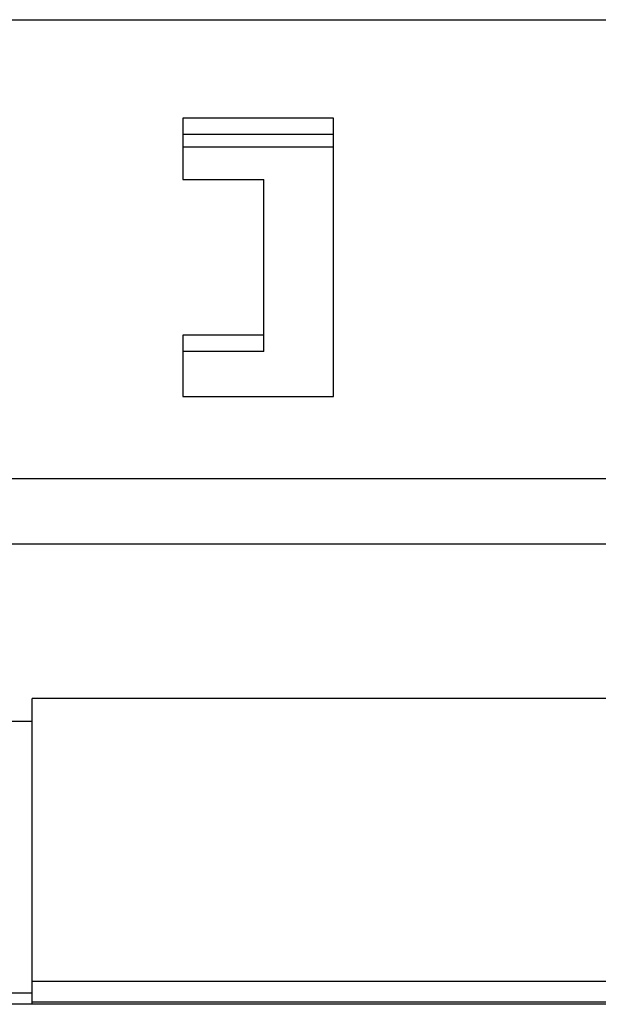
# Model space of a CAD drawing. Extents: x 0 to 594, y 0 to 420.
# Tile 34 of 136: x 72.43 to 77.43, y 270.46 to 278.95. Entities that reach past the tile are written whole.
import ezdxf

# ---------------------------------------------------------------- set-up
doc = ezdxf.new("R2010")
doc.units = 0
doc.header["$LTSCALE"] = 32.67
doc.layers.get('0').update_dxf_attribs({"linetype": 'CONTINUOUS'})

msp = doc.modelspace()

# ---------------------------------------------------------------- linework, layer by layer
at = {"color": 7, "linetype": 'CONTINUOUS'}
for p, q in [((71.5327, 278.954), (81.1416, 278.954)), ((73.8416, 278.1055), (73.8416, 277.5752)), ((75.1416, 278.1055), (73.8416, 278.1055)), ((75.1416, 275.7013), (75.1416, 278.1055)), ((75.1416, 277.9641), (73.8416, 277.9641)), ((73.8416, 277.8568), (75.1416, 277.8568)), ((73.8416, 277.5752), (74.5416, 277.5752)), ((74.5416, 276.0903), (74.5416, 277.5752)), ((73.8416, 276.2317), (73.8416, 275.7013)), ((74.5416, 276.2317), (73.8416, 276.2317)), ((74.5416, 276.0903), (73.8416, 276.0903)), ((73.8416, 275.7013), (75.1416, 275.7013)), ((72.5416, 270.4568), (72.5416, 273.0972)), ((80.1416, 273.0972), (72.5416, 273.0972)), ((72.5416, 272.8967), (69.5416, 272.8967)), ((72.5416, 270.6568), (80.1416, 270.6568)), ((69.5416, 270.5568), (72.5416, 270.5568)), ((83.7116, 270.4568), (68.9716, 270.4568))]:
    msp.add_line(p, q, dxfattribs=at)
at = {"color": 9, "linetype": 'CONTINUOUS'}
for p, q in [((72.2326, 274.9942), (80.4505, 274.9942)), ((80.4505, 274.4286), (72.2326, 274.4286)), ((72.5416, 270.4793), (80.1416, 270.4793))]:
    msp.add_line(p, q, dxfattribs=at)

doc.saveas('drawing.dxf')
